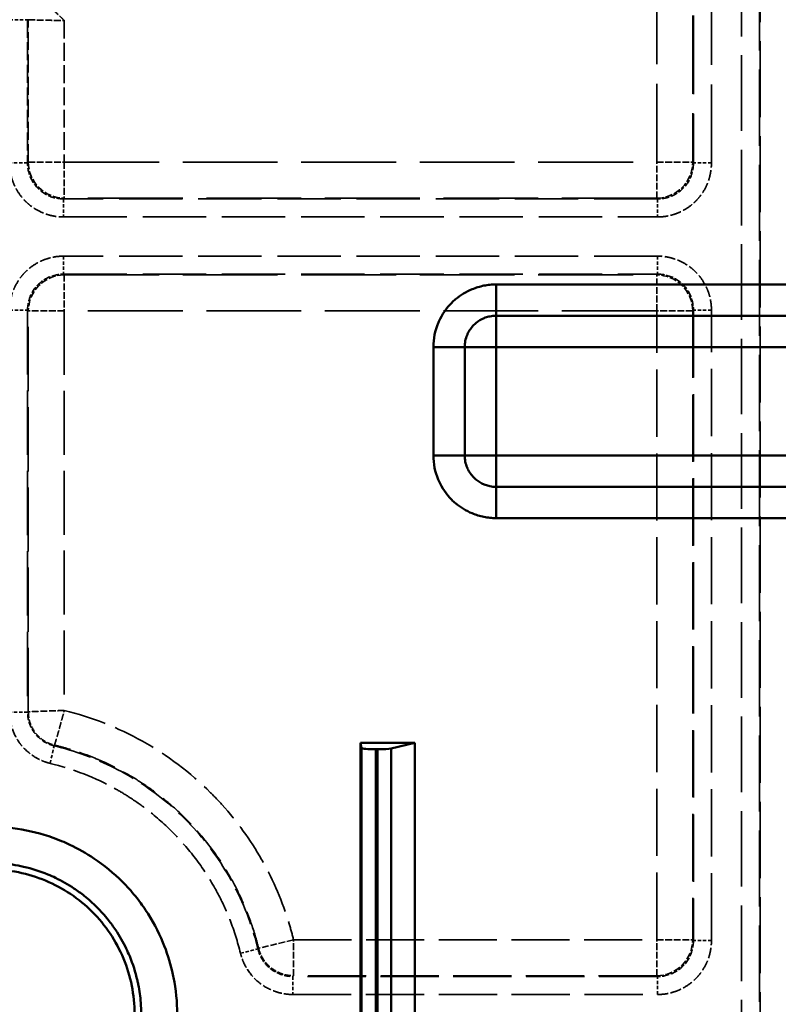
# Model space of a CAD drawing. Header units: millimetres. Extents: x 3367 to 6255, y 2001 to 4216.
# Tile 189 of 256: x 3614 to 3656, y 3896 to 3951. Entities that reach past the tile are written whole.
import ezdxf

# ---------------------------------------------------------------- set-up
doc = ezdxf.new("R2010")
doc.units = ezdxf.units.MM
doc.linetypes.add('DASHED', pattern=[0.2067, 0.1654, -0.0413])
for name, color, linetype, lineweight in [('AM_5', 3, 'Continuous', 25), ('Sichtbare Kanten(DIN)', 7, 'Continuous', 50), ('Sichtbare tangentiale Kanten(DIN)', 7, 'Continuous', 50), ('Verdeckte tangentiale Kanten(DIN)', 7, 'DASHED', 35)]:
    doc.layers.add(name, color=color, linetype=linetype, lineweight=lineweight)
doc.styles.get("Standard").update_dxf_attribs({"font": 'ISOCP.SHX'})
doc.dimstyles.new('Standard$0', dxfattribs={"dimtxt": 0.18, "dimasz": 0.18, "dimexe": 0.18, "dimexo": 0.0625, "dimgap": 0.09, "dimtad": 0, "dimtih": 1, "dimtoh": 1, "dimdec": 4, "dimzin": 0, "dimdsep": 46, "dimtxsty": 'STANDARD', "dimcen": 0.09, "dimadec": 0, "dimazin": 0, "dimtfac": 1, "dimtdec": 4, "dimtofl": 0, "dimtmove": 0, "dimatfit": 3, "dimfxl": 1, "dimtolj": 1, "dimtzin": 0, "dimarcsym": 0})

# ---------------------------------------------------------------- blocks, each defined once
blk = doc.blocks.new('*D15')
at = {"layer": 'AM_5', "color": 0, "lineweight": -2, "transparency": 16777216}
for p, q in [((3592.597, 3931.798), (3592.597, 4129.029)), ((3594.397, 4128.849), (4303.507, 4128.849)), ((5030.797, 4128.849), (4321.687, 4128.849)), ((5032.597, 3931.798), (5032.597, 4129.029))]:
    blk.add_line(p, q, dxfattribs=at)
at = {"layer": 'AM_5', "color": 0, "transparency": 16777216}
for points in [[(3594.397, 4129.149), (3594.397, 4128.549), (3592.597, 4128.849)], [(5030.797, 4129.149), (5030.797, 4128.549), (5032.597, 4128.849)]]:
    blk.add_solid(points, dxfattribs=at)
at = {"layer": 'Defpoints', "color": 0, "transparency": 16777216}
for p in [(3592.597, 4128.849), (3592.597, 3931.736), (5032.597, 3931.736)]:
    blk.add_point(p, dxfattribs=at)
at = {"layer": 'AM_5', "color": 0, "transparency": 16777216, "insert": (4312.597, 4128.849), "char_height": 10, "attachment_point": 5}
blk.add_mtext('\\A1;144', dxfattribs=at)
blk = doc.blocks.new('*D16')
at = {"layer": 'AM_5', "color": 0, "lineweight": -2, "transparency": 16777216}
for p, q in [((3612.597, 3903.815), (3612.597, 3845.359)), ((5012.597, 3903.998), (5012.597, 3845.359)), ((3614.397, 3845.539), (4259.056, 3845.539)), ((5010.797, 3845.539), (4276.244, 3845.539))]:
    blk.add_line(p, q, dxfattribs=at)
at = {"layer": 'AM_5', "color": 0, "transparency": 16777216}
for points in [[(3614.397, 3845.839), (3614.397, 3845.239), (3612.597, 3845.539)], [(5010.797, 3845.839), (5010.797, 3845.239), (5012.597, 3845.539)]]:
    blk.add_solid(points, dxfattribs=at)
at = {"layer": 'Defpoints', "color": 0, "transparency": 16777216}
for p in [(3612.597, 3903.878), (5012.597, 3904.061), (5012.597, 3845.539)]:
    blk.add_point(p, dxfattribs=at)
at = {"layer": 'AM_5', "color": 0, "transparency": 16777216, "insert": (4267.65, 3845.539), "char_height": 10, "attachment_point": 5}
blk.add_mtext('\\A1;140', dxfattribs=at)

msp = doc.modelspace()

# ---------------------------------------------------------------- linework, layer by layer
at = {"layer": 'Sichtbare Kanten(DIN)'}
for p, q in [((3633.09725, 3910.87794), (3633.15335, 3910.59676)), ((3633.09725, 3910.87794), (3636.09725, 3910.87794)), ((3633.09725, 3885.87794), (3633.09725, 3910.87794)), ((3636.09725, 3910.87794), (3634.79192, 3910.57341)), ((3636.09725, 3910.87794), (3636.09725, 3885.87794)), ((3633.95323, 3910.52799), (3634.04285, 3910.52799))]:
    msp.add_line(p, q, dxfattribs=at)
for centre, start_param, end_param in [((3633.95323, 3910.59798), 3.15904592, 4.71238898), ((3634.04285, 3910.59798), 4.71238898, 5.92441464)]:
    msp.add_ellipse(centre, major_axis=(0.8, 0), ratio=0.08748866, start_param=start_param, end_param=end_param, dxfattribs=at)
msp.add_open_spline([(3612.59721, 3903.87798), (3613.65475, 3903.87798), (3614.70184, 3903.66794), (3616.6406, 3902.8596), (3617.51551, 3902.27331), (3618.99254, 3900.79628), (3619.57883, 3899.92137), (3620.38717, 3897.98261), (3620.59721, 3896.93552), (3620.59721, 3895.87798)], degree=3, knots=[0.000001, 0.000001, 0.000001, 0.000001, 0.31726342, 0.31726342, 0.63100169, 0.63100169, 0.94473995, 0.94473995, 1.26200237, 1.26200237, 1.26200237, 1.26200237], dxfattribs=at)
at = {"layer": 'Sichtbare tangentiale Kanten(DIN)'}
for p, q in [((3640.59722, 3934.51005), (3640.59722, 3936.2421)), ((3640.59722, 3936.2421), (3677.57263, 3936.2421)), ((3677.57016, 3934.51005), (3640.59722, 3934.51005)), ((3640.59722, 3934.51005), (3640.59722, 3932.778)), ((3637.13311, 3932.778), (3638.86516, 3932.778)), ((3637.13311, 3926.778), (3637.13311, 3932.778)), ((3638.86516, 3932.778), (3638.86516, 3926.778)), ((3638.86516, 3932.778), (3640.59722, 3932.778)), ((3640.59722, 3932.778), (3677.83349, 3932.778)), ((3640.59722, 3926.778), (3640.59722, 3932.778)), ((3637.13311, 3926.778), (3638.86516, 3926.778)), ((3638.86516, 3926.778), (3640.59722, 3926.778)), ((3640.59722, 3926.778), (3677.89058, 3926.778)), ((3640.59722, 3926.778), (3640.59722, 3925.04595)), ((3640.59722, 3925.04595), (3640.59722, 3923.3139)), ((3640.59722, 3925.04595), (3677.67381, 3925.04595)), ((3677.67938, 3923.3139), (3640.59722, 3923.3139)), ((3633.15335, 3886.15913), (3633.15335, 3910.59676)), ((3633.95323, 3886.2279), (3633.95323, 3910.52799)), ((3634.04285, 3886.2279), (3634.04285, 3910.52799)), ((3634.79192, 3910.57341), (3634.79192, 3886.18248))]:
    msp.add_line(p, q, dxfattribs=at)
for points, knots in [([(3640.59722, 3936.2421), (3640.56945, 3936.24189), (3640.54166, 3936.24168), (3640.51385, 3936.24102), (3640.48603, 3936.24035), (3640.45819, 3936.23923), (3640.43034, 3936.23777), (3640.37463, 3936.23484), (3640.31888, 3936.23055), (3640.26316, 3936.22485), (3640.15168, 3936.21343), (3640.04032, 3936.19633), (3639.92971, 3936.17388), (3639.7084, 3936.12895), (3639.49012, 3936.06257), (3639.2793, 3935.97563), (3638.94785, 3935.83892), (3638.635, 3935.65128), (3638.36056, 3935.42215), (3638.28664, 3935.36043), (3638.21536, 3935.29562), (3638.1471, 3935.22787), (3637.84644, 3934.92952), (3637.60404, 3934.57416), (3637.4324, 3934.18637), (3637.42022, 3934.15886), (3637.40841, 3934.13119), (3637.39695, 3934.10337), (3637.22397, 3933.6833), (3637.13338, 3933.22813), (3637.13311, 3932.778)], [0, 0, 0, 0, 0.08497034, 0.08497034, 0.08497034, 0.1699453, 0.1699453, 0.1699453, 0.33991616, 0.33991616, 0.33991616, 0.67997942, 0.67997942, 0.67997942, 1.36038747, 1.36038747, 1.36038747, 2.43016543, 2.43016543, 2.43016543, 2.71834726, 2.71834726, 2.71834726, 3.98755015, 3.98755015, 3.98755015, 4.07757585, 4.07757585, 4.07757585, 5.43676382, 5.43676382, 5.43676382, 5.43676382]), ([(3638.86517, 3932.778), (3638.86547, 3932.80634), (3638.86579, 3932.83468), (3638.86702, 3932.863), (3638.86824, 3932.89131), (3638.87036, 3932.91959), (3638.87315, 3932.94781), (3638.87874, 3933.00422), (3638.88703, 3933.06038), (3638.8981, 3933.11598), (3638.92024, 3933.22719), (3638.95349, 3933.33614), (3638.99699, 3933.44084), (3639.00618, 3933.46297), (3639.01584, 3933.48491), (3639.02594, 3933.50665), (3639.11132, 3933.69043), (3639.22914, 3933.85939), (3639.37247, 3934.00274), (3639.40648, 3934.03675), (3639.44192, 3934.06931), (3639.47865, 3934.10035), (3639.61509, 3934.21564), (3639.76945, 3934.30978), (3639.93439, 3934.37821), (3639.95666, 3934.38745), (3639.97912, 3934.39621), (3640.00176, 3934.40451), (3640.08558, 3934.43522), (3640.17173, 3934.45953), (3640.25927, 3934.47699), (3640.31486, 3934.48808), (3640.37101, 3934.4964), (3640.42741, 3934.50202), (3640.45563, 3934.50483), (3640.48391, 3934.50696), (3640.51222, 3934.50819), (3640.54053, 3934.50942), (3640.56888, 3934.50975), (3640.59722, 3934.51005)], [0, 0, 0, 0, 0.08506716, 0.08506716, 0.08506716, 0.17010803, 0.17010803, 0.17010803, 0.34012898, 0.34012898, 0.34012898, 0.68020715, 0.68020715, 0.68020715, 0.75209696, 0.75209696, 0.75209696, 1.35998958, 1.35998958, 1.35998958, 1.50419392, 1.50419392, 1.50419392, 2.03978233, 2.03978233, 2.03978233, 2.11209687, 2.11209687, 2.11209687, 2.37984006, 2.37984006, 2.37984006, 2.54988025, 2.54988025, 2.54988025, 2.6349293, 2.6349293, 2.6349293, 2.71999982, 2.71999982, 2.71999982, 2.71999982]), ([(3640.59722, 3923.3139), (3640.56945, 3923.31411), (3640.54166, 3923.31432), (3640.51385, 3923.31499), (3640.48603, 3923.31566), (3640.45819, 3923.31678), (3640.43034, 3923.31824), (3640.37463, 3923.32117), (3640.31888, 3923.32545), (3640.26316, 3923.33116), (3640.15168, 3923.34258), (3640.04032, 3923.35968), (3639.92971, 3923.38213), (3639.7084, 3923.42705), (3639.49012, 3923.49343), (3639.2793, 3923.58038), (3638.94785, 3923.71708), (3638.635, 3923.90473), (3638.36056, 3924.13386), (3638.28664, 3924.19558), (3638.21536, 3924.26039), (3638.1471, 3924.32813), (3637.84644, 3924.62649), (3637.60404, 3924.98185), (3637.4324, 3925.36964), (3637.42022, 3925.39714), (3637.40841, 3925.42481), (3637.39695, 3925.45263), (3637.22397, 3925.87271), (3637.13338, 3926.32787), (3637.13311, 3926.778)], [0, 0, 0, 0, 0.08497034, 0.08497034, 0.08497034, 0.1699453, 0.1699453, 0.1699453, 0.33991616, 0.33991616, 0.33991616, 0.67997942, 0.67997942, 0.67997942, 1.36038747, 1.36038747, 1.36038747, 2.43016545, 2.43016545, 2.43016545, 2.71834727, 2.71834727, 2.71834727, 3.98755017, 3.98755017, 3.98755017, 4.07757586, 4.07757586, 4.07757586, 5.43676383, 5.43676383, 5.43676383, 5.43676383]), ([(3638.86517, 3926.778), (3638.86547, 3926.74967), (3638.86579, 3926.72132), (3638.86702, 3926.693), (3638.86824, 3926.66469), (3638.87036, 3926.63641), (3638.87315, 3926.6082), (3638.87874, 3926.55178), (3638.88703, 3926.49563), (3638.8981, 3926.44003), (3638.92024, 3926.32882), (3638.95349, 3926.21986), (3638.99699, 3926.11517), (3639.00618, 3926.09304), (3639.01584, 3926.07109), (3639.02594, 3926.04936), (3639.11132, 3925.86558), (3639.22914, 3925.69662), (3639.37247, 3925.55326), (3639.40648, 3925.51926), (3639.44192, 3925.48669), (3639.47865, 3925.45565), (3639.61509, 3925.34037), (3639.76945, 3925.24622), (3639.93439, 3925.1778), (3639.95666, 3925.16856), (3639.97912, 3925.15979), (3640.00176, 3925.1515), (3640.08558, 3925.12079), (3640.17173, 3925.09648), (3640.25927, 3925.07902), (3640.31486, 3925.06793), (3640.37101, 3925.0596), (3640.42741, 3925.05399), (3640.45563, 3925.05118), (3640.48391, 3925.04905), (3640.51222, 3925.04782), (3640.54053, 3925.04659), (3640.56888, 3925.04626), (3640.59722, 3925.04595)], [0, 0, 0, 0, 0.08506716, 0.08506716, 0.08506716, 0.17010803, 0.17010803, 0.17010803, 0.34012898, 0.34012898, 0.34012898, 0.68020715, 0.68020715, 0.68020715, 0.75209696, 0.75209696, 0.75209696, 1.35998958, 1.35998958, 1.35998958, 1.50419392, 1.50419392, 1.50419392, 2.03978233, 2.03978233, 2.03978233, 2.11209687, 2.11209687, 2.11209687, 2.37984006, 2.37984006, 2.37984006, 2.54988026, 2.54988026, 2.54988026, 2.6349293, 2.6349293, 2.6349293, 2.71999982, 2.71999982, 2.71999982, 2.71999982]), ([(3602.23962, 3895.87798), (3602.23962, 3896.55457), (3602.3061, 3897.23323), (3602.43866, 3897.89848), (3602.45086, 3897.95967), (3602.46361, 3898.02075), (3602.47692, 3898.0817), (3602.60828, 3898.68343), (3602.7937, 3899.273), (3603.02936, 3899.84169), (3603.28887, 3900.46797), (3603.60931, 3901.06892), (3603.98562, 3901.63241), (3604.12328, 3901.83856), (3604.26842, 3902.03969), (3604.42062, 3902.23534), (3604.68441, 3902.57445), (3604.96947, 3902.8972), (3605.27357, 3903.20108), (3605.7531, 3903.68028), (3606.28001, 3904.11258), (3606.8433, 3904.48932), (3607.21393, 3904.7372), (3607.60031, 3904.96104), (3607.99983, 3905.15904), (3608.20777, 3905.2621), (3608.41911, 3905.35808), (3608.63351, 3905.44679), (3609.85411, 3905.95183), (3611.17336, 3906.2216), (3612.49445, 3906.23487), (3612.52868, 3906.23522), (3612.56291, 3906.23539), (3612.59714, 3906.23539), (3613.95256, 3906.23534), (3615.30847, 3905.96515), (3616.56081, 3905.44687), (3616.71194, 3905.38432), (3616.86156, 3905.31815), (3617.00954, 3905.24843), (3617.47488, 3905.0292), (3617.92336, 3904.77517), (3618.35099, 3904.48921), (3618.9143, 3904.11251), (3619.4414, 3903.6804), (3619.9209, 3903.20125), (3620.17655, 3902.94578), (3620.41868, 3902.67695), (3620.646, 3902.39629), (3620.84509, 3902.15049), (3621.03289, 3901.89556), (3621.20856, 3901.63249), (3621.58484, 3901.06898), (3621.90547, 3900.46814), (3622.16507, 3899.84183), (3622.37922, 3899.32516), (3622.55184, 3898.79116), (3622.68014, 3898.24647), (3622.70736, 3898.1309), (3622.73258, 3898.01486), (3622.75578, 3897.8984), (3622.88832, 3897.23307), (3622.9548, 3896.55438), (3622.9548, 3895.87798)], [0, 0, 0, 0, 2.0332314, 2.0332314, 2.0332314, 2.22025898, 2.22025898, 2.22025898, 4.06648806, 4.06648806, 4.06648806, 6.09970468, 6.09970468, 6.09970468, 6.84353291, 6.84353291, 6.84353291, 8.13276253, 8.13276253, 8.13276253, 10.16572725, 10.16572725, 10.16572725, 11.50335804, 11.50335804, 11.50335804, 12.19956582, 12.19956582, 12.19956582, 16.16318316, 16.16318316, 16.16318316, 16.2658755, 16.2658755, 16.2658755, 20.33228519, 20.33228519, 20.33228519, 20.82300828, 20.82300828, 20.82300828, 22.36616794, 22.36616794, 22.36616794, 24.39899045, 24.39899045, 24.39899045, 25.4828334, 25.4828334, 25.4828334, 26.43205221, 26.43205221, 26.43205221, 28.46532728, 28.46532728, 28.46532728, 30.14265852, 30.14265852, 30.14265852, 30.49853238, 30.49853238, 30.49853238, 32.53175082, 32.53175082, 32.53175082, 32.53175082]), ([(3620.96241, 3895.87798), (3620.96241, 3896.08607), (3620.95461, 3896.29417), (3620.93904, 3896.50197), (3620.91374, 3896.83974), (3620.8679, 3897.17679), (3620.80174, 3897.50964), (3620.78649, 3897.58635), (3620.77017, 3897.66284), (3620.75277, 3897.73907), (3620.6483, 3898.19695), (3620.50534, 3898.6454), (3620.32584, 3899.07874), (3620.26599, 3899.22325), (3620.20206, 3899.36607), (3620.13419, 3899.507), (3619.96455, 3899.85925), (3619.77019, 3900.19975), (3619.55294, 3900.52496), (3619.4226, 3900.72007), (3619.28403, 3900.90968), (3619.13775, 3901.09313), (3618.94269, 3901.33776), (3618.73393, 3901.57145), (3618.5127, 3901.79268), (3618.29148, 3902.0139), (3618.05779, 3902.22266), (3617.81319, 3902.41775), (3617.62976, 3902.56405), (3617.44014, 3902.70271), (3617.24506, 3902.83313), (3616.91985, 3903.05056), (3616.57949, 3903.24509), (3616.22716, 3903.41473), (3616.08617, 3903.48262), (3615.94331, 3903.5465), (3615.79874, 3903.60629), (3615.36532, 3903.78554), (3614.91654, 3903.92805), (3614.45865, 3904.03251), (3614.05155, 3904.12538), (3613.63708, 3904.18812), (3613.22137, 3904.21956), (3613.01352, 3904.23527), (3612.80537, 3904.24318), (3612.59721, 3904.24318)], [0, 0, 0, 0, 0.04761018, 0.04761018, 0.04761018, 0.12499593, 0.12499593, 0.12499593, 0.14283054, 0.14283054, 0.14283054, 0.24995185, 0.24995185, 0.24995185, 0.28567346, 0.28567346, 0.28567346, 0.37495974, 0.37495974, 0.37495974, 0.42852665, 0.42852665, 0.42852665, 0.49995811, 0.49995811, 0.49995811, 0.571388, 0.571388, 0.571388, 0.62495432, 0.62495432, 0.62495432, 0.71425542, 0.71425542, 0.71425542, 0.74999098, 0.74999098, 0.74999098, 0.85712678, 0.85712678, 0.85712678, 0.95237559, 0.95237559, 0.95237559, 1, 1, 1, 1])]:
    msp.add_open_spline(points, degree=3, knots=knots, dxfattribs=at)
at = {"layer": 'Verdeckte tangentiale Kanten(DIN)', "ltscale": 25.28088}
msp.add_line((3654.18571, 4063.87798), (3654.18571, 2861.99963), dxfattribs=at)
at = {"layer": 'Verdeckte tangentiale Kanten(DIN)', "ltscale": 25.45442}
for p, q in [((3655.1819, 4063.87798), (3655.1819, 3287.81725)), ((3655.22228, 3287.81725), (3655.22228, 4063.87798))]:
    msp.add_line(p, q, dxfattribs=at)
at = {"layer": 'Verdeckte tangentiale Kanten(DIN)', "ltscale": 22.427334}
msp.add_line((3649.4894, 3983.61989), (3616.70984, 3950.84033), dxfattribs=at)
at = {"layer": 'Verdeckte tangentiale Kanten(DIN)', "ltscale": 26.200277}
for p, q in [((3649.4894, 3943.00291), (3649.4894, 3983.61989)), ((3651.48179, 3983.61989), (3651.48179, 3943.00291))]:
    msp.add_line(p, q, dxfattribs=at)
at = {"layer": 'Verdeckte tangentiale Kanten(DIN)', "ltscale": 26.289194}
for p, q in [((3651.52216, 3983.71736), (3651.52216, 3942.96254)), ((3652.51836, 3942.96254), (3652.51835, 3983.71736))]:
    msp.add_line(p, q, dxfattribs=at)
at = {"layer": 'Verdeckte tangentiale Kanten(DIN)', "ltscale": 1.13017}
for p, q in [((3613.68088, 3950.88698), (3614.67707, 3950.88698)), ((3614.67707, 3942.96253), (3613.68088, 3942.96253)), ((3652.51836, 3942.96254), (3651.52216, 3942.96254)), ((3616.66946, 3940.97014), (3616.66946, 3939.97395)), ((3649.52977, 3940.97015), (3649.52977, 3939.97395)), ((3616.66946, 3937.80661), (3616.66946, 3936.81041)), ((3649.52978, 3937.8066), (3649.52978, 3936.81041)), ((3613.68088, 3934.81802), (3614.67707, 3934.81802)), ((3652.51836, 3934.81802), (3651.52216, 3934.81802)), ((3614.67707, 3912.58558), (3613.68088, 3912.58558)), ((3615.91819, 3909.7494), (3616.15014, 3910.71822)), ((3652.51836, 3899.95024), (3651.52217, 3899.95024)), ((3629.36171, 3897.95784), (3629.36171, 3896.96165)), ((3649.52978, 3896.96165), (3649.52978, 3897.95785))]:
    msp.add_line(p, q, dxfattribs=at)
at = {"layer": 'Verdeckte tangentiale Kanten(DIN)', "ltscale": 6.037368}
msp.add_line((3614.67707, 3950.88698), (3614.67707, 3942.96253), dxfattribs=at)
at = {"layer": 'Verdeckte tangentiale Kanten(DIN)', "ltscale": 0.352825}
for p, q in [((3614.71745, 3950.88698), (3614.67707, 3950.88698)), ((3614.67707, 3912.58558), (3614.71745, 3912.58558)), ((3616.15954, 3910.75748), (3616.15014, 3910.71822))]:
    msp.add_line(p, q, dxfattribs=at)
at = {"layer": 'Verdeckte tangentiale Kanten(DIN)', "ltscale": 6.006609}
msp.add_line((3614.71745, 3943.00291), (3614.71745, 3950.88698), dxfattribs=at)
at = {"layer": 'Verdeckte tangentiale Kanten(DIN)', "ltscale": 5.971066}
msp.add_line((3616.70984, 3950.84033), (3616.70984, 3943.00291), dxfattribs=at)
at = {"layer": 'Verdeckte tangentiale Kanten(DIN)', "ltscale": 0.354163}
for p, q in [((3614.67707, 3942.96253), (3614.71745, 3943.00291)), ((3651.52216, 3942.96254), (3651.48179, 3943.00291)), ((3616.70984, 3941.01052), (3616.66946, 3940.97014)), ((3649.4894, 3941.01052), (3649.52977, 3940.97015)), ((3616.66946, 3936.81041), (3616.70984, 3936.77004)), ((3649.52978, 3936.81041), (3649.4894, 3936.77004)), ((3614.71745, 3934.77765), (3614.67707, 3934.81802)), ((3651.48179, 3934.77765), (3651.52216, 3934.81802)), ((3651.52217, 3899.95024), (3651.4818, 3899.99061)), ((3649.48941, 3897.99822), (3649.52978, 3897.95785))]:
    msp.add_line(p, q, dxfattribs=at)
at = {"layer": 'Verdeckte tangentiale Kanten(DIN)', "ltscale": 2.260439}
for p, q in [((3614.71745, 3943.00291), (3616.70984, 3943.00291)), ((3616.70984, 3943.00291), (3616.70984, 3941.01052)), ((3649.4894, 3941.01052), (3649.4894, 3943.00291)), ((3616.70984, 3936.77004), (3616.70984, 3934.77765)), ((3649.4894, 3934.77765), (3649.4894, 3936.77004)), ((3616.70984, 3934.77765), (3614.71745, 3934.77765)), ((3651.48179, 3934.77765), (3649.4894, 3934.77765)), ((3649.48941, 3897.99822), (3649.48941, 3899.99061)), ((3649.48941, 3899.99061), (3651.4818, 3899.99061))]:
    msp.add_line(p, q, dxfattribs=at)
at = {"layer": 'Verdeckte tangentiale Kanten(DIN)', "ltscale": 31.717045}
for p, q in [((3616.70984, 3943.00291), (3649.4894, 3943.00291)), ((3649.4894, 3941.01052), (3616.70984, 3941.01052)), ((3616.70984, 3936.77004), (3649.4894, 3936.77004)), ((3649.4894, 3934.77765), (3616.70984, 3934.77765))]:
    msp.add_line(p, q, dxfattribs=at)
at = {"layer": 'Verdeckte tangentiale Kanten(DIN)', "ltscale": 2.26044}
msp.add_line((3649.4894, 3943.00291), (3651.48179, 3943.00291), dxfattribs=at)
at = {"layer": 'Verdeckte tangentiale Kanten(DIN)', "ltscale": 21.196783}
for p, q in [((3649.52977, 3940.97015), (3616.66946, 3940.97014)), ((3616.66946, 3939.97395), (3649.52977, 3939.97395)), ((3649.52978, 3937.8066), (3616.66946, 3937.80661)), ((3616.66946, 3936.81041), (3649.52978, 3936.81041))]:
    msp.add_line(p, q, dxfattribs=at)
at = {"layer": 'Verdeckte tangentiale Kanten(DIN)', "ltscale": 21.511793}
msp.add_line((3614.67707, 3934.81802), (3614.67707, 3912.58558), dxfattribs=at)
at = {"layer": 'Verdeckte tangentiale Kanten(DIN)', "ltscale": 21.472729}
msp.add_line((3614.71745, 3912.58558), (3614.71745, 3934.77765), dxfattribs=at)
at = {"layer": 'Verdeckte tangentiale Kanten(DIN)', "ltscale": 21.386995}
msp.add_line((3616.70984, 3934.77765), (3616.70984, 3912.67419), dxfattribs=at)
at = {"layer": 'Verdeckte tangentiale Kanten(DIN)', "ltscale": 22.439631}
for p, q in [((3649.48941, 3899.99061), (3649.4894, 3934.77765)), ((3651.48179, 3934.77765), (3651.4818, 3899.99061))]:
    msp.add_line(p, q, dxfattribs=at)
at = {"layer": 'Verdeckte tangentiale Kanten(DIN)', "ltscale": 22.491716}
for p, q in [((3651.52216, 3934.81802), (3651.52217, 3899.95024)), ((3652.51836, 3899.95024), (3652.51836, 3934.81802))]:
    msp.add_line(p, q, dxfattribs=at)
at = {"layer": 'Verdeckte tangentiale Kanten(DIN)', "ltscale": 2.260372}
msp.add_line((3629.3934, 3899.9906), (3627.45821, 3899.51676), dxfattribs=at)
at = {"layer": 'Verdeckte tangentiale Kanten(DIN)', "ltscale": 19.444613}
msp.add_line((3629.3934, 3899.99061), (3649.48941, 3899.99061), dxfattribs=at)
at = {"layer": 'Verdeckte tangentiale Kanten(DIN)', "ltscale": 2.260435}
msp.add_line((3629.39342, 3897.99822), (3629.39342, 3899.9906), dxfattribs=at)
at = {"layer": 'Verdeckte tangentiale Kanten(DIN)', "ltscale": 1.130163}
msp.add_line((3626.45758, 3899.24479), (3627.42562, 3899.47994), dxfattribs=at)
at = {"layer": 'Verdeckte tangentiale Kanten(DIN)', "ltscale": 0.353509}
msp.add_line((3627.42562, 3899.47994), (3627.4582, 3899.51676), dxfattribs=at)
at = {"layer": 'Verdeckte tangentiale Kanten(DIN)', "ltscale": 0.353651}
msp.add_line((3629.39342, 3897.99822), (3629.36171, 3897.95784), dxfattribs=at)
at = {"layer": 'Verdeckte tangentiale Kanten(DIN)', "ltscale": 19.514338}
for p, q in [((3649.52978, 3897.95785), (3629.36171, 3897.95784)), ((3629.36171, 3896.96165), (3649.52978, 3896.96165))]:
    msp.add_line(p, q, dxfattribs=at)
at = {"layer": 'Verdeckte tangentiale Kanten(DIN)', "ltscale": 19.44459}
msp.add_line((3649.48941, 3897.99822), (3629.39342, 3897.99822), dxfattribs=at)
at = {"layer": 'Verdeckte tangentiale Kanten(DIN)', "ltscale": 2.381838}
for centre, major_axis, start_param, end_param in [((3616.70984, 3943.00291), (-1.41421, 1.41421), 0.78919619, 2.35239645), ((3649.4894, 3943.00291), (-1.41421, -1.41421), 0.78919617, 2.35239639), ((3616.70984, 3934.77765), (1.41421, 1.41421), 0.78919626, 2.3523964), ((3649.48941, 3899.99061), (-1.41421, -1.41421), 0.78919627, 2.35239639)]:
    msp.add_ellipse(centre, major_axis=major_axis, ratio=0.99243251, start_param=start_param, end_param=end_param, dxfattribs=at)
at = {"layer": 'Verdeckte tangentiale Kanten(DIN)', "ltscale": 2.381837}
msp.add_ellipse((3649.4894, 3934.77765), major_axis=(1.41421, -1.41421), ratio=0.99243251, start_param=0.78919633, end_param=2.35239632, dxfattribs=at)
at = {"layer": 'Verdeckte tangentiale Kanten(DIN)', "ltscale": 2.260655}
for points in [[(3616.70984, 3950.84033), (3616.63171, 3950.91604), (3616.55359, 3950.99174), (3616.47595, 3951.06695), (3616.32066, 3951.21737), (3616.16737, 3951.36571), (3616.02765, 3951.50052), (3615.81807, 3951.70274), (3615.63851, 3951.87503), (3615.50629, 3951.9999), (3615.41814, 3952.08314), (3615.3514, 3952.14493), (3615.31052, 3952.18095), (3615.29008, 3952.19895), (3615.27593, 3952.21068), (3615.26802, 3952.21618)], [(3614.71745, 3950.88698), (3614.72693, 3950.88527), (3614.74522, 3950.88356), (3614.77241, 3950.88184), (3614.82679, 3950.87839), (3614.91767, 3950.8749), (3615.03886, 3950.87143), (3615.22065, 3950.86623), (3615.46945, 3950.86108), (3615.76063, 3950.85588), (3615.95476, 3950.85241), (3616.16804, 3950.84892), (3616.38421, 3950.84547), (3616.49229, 3950.84375), (3616.60106, 3950.84204), (3616.70984, 3950.84033)]]:
    msp.add_open_spline(points, degree=3, knots=[0, 0, 0, 0, 0.11111111, 0.11111111, 0.11111111, 0.33333333, 0.33333333, 0.33333333, 0.66666667, 0.66666667, 0.66666667, 0.88888889, 0.88888889, 0.88888889, 1, 1, 1, 1], dxfattribs=at)
at = {"layer": 'Verdeckte tangentiale Kanten(DIN)', "ltscale": 3.577579}
msp.add_open_spline([(3613.68088, 3942.96253), (3613.68088, 3942.76639), (3613.70017, 3942.57039), (3613.73822, 3942.37829), (3613.74365, 3942.35084), (3613.74947, 3942.32348), (3613.75568, 3942.2962), (3613.7929, 3942.13253), (3613.84384, 3941.97211), (3613.90798, 3941.81716), (3613.92936, 3941.76552), (3613.9522, 3941.71449), (3613.97645, 3941.66416), (3614.07343, 3941.46282), (3614.19293, 3941.27249), (3614.33197, 3941.09774), (3614.40149, 3941.01036), (3614.4759, 3940.92688), (3614.55486, 3940.84793), (3614.63381, 3940.76898), (3614.71729, 3940.69456), (3614.80467, 3940.62504), (3614.97942, 3940.486), (3615.16975, 3940.3665), (3615.37109, 3940.26952), (3615.42142, 3940.24527), (3615.47245, 3940.22243), (3615.52409, 3940.20105), (3615.67904, 3940.13691), (3615.83946, 3940.08597), (3616.00313, 3940.04875), (3616.03041, 3940.04254), (3616.05777, 3940.03672), (3616.08522, 3940.03129), (3616.27732, 3939.99324), (3616.47332, 3939.97395), (3616.66946, 3939.97395)], degree=3, knots=[-11.78271818, -11.78271818, -11.78271818, -11.78271818, -11.19586992, -11.19586992, -11.19586992, -11.11202727, -11.11202727, -11.11202727, -10.6089857, -10.6089857, -10.6089857, -10.44133636, -10.44133636, -10.44133636, -9.77064545, -9.77064545, -9.77064545, -9.43529999, -9.43529999, -9.43529999, -9.09995454, -9.09995454, -9.09995454, -8.42926363, -8.42926363, -8.42926363, -8.26161428, -8.26161428, -8.26161428, -7.75857272, -7.75857272, -7.75857272, -7.67473006, -7.67473006, -7.67473006, -7.0878818, -7.0878818, -7.0878818, -7.0878818], dxfattribs=at)
at = {"layer": 'Verdeckte tangentiale Kanten(DIN)', "ltscale": 2.388947}
for points in [[(3616.66946, 3940.97014), (3616.31945, 3940.96883), (3615.62207, 3941.15273), (3614.85966, 3941.91514), (3614.67576, 3942.61252), (3614.67707, 3942.96253)], [(3651.52216, 3942.96254), (3651.52348, 3942.61253), (3651.33957, 3941.91514), (3650.57717, 3941.15274), (3649.87978, 3940.96883), (3649.52977, 3940.97015)], [(3614.67707, 3934.81802), (3614.67576, 3935.16803), (3614.85966, 3935.86542), (3615.62207, 3936.62782), (3616.31945, 3936.81172), (3616.66946, 3936.81041)], [(3649.52978, 3936.81041), (3649.87978, 3936.81172), (3650.57717, 3936.62782), (3651.33957, 3935.86542), (3651.52348, 3935.16803), (3651.52216, 3934.81802)], [(3651.52217, 3899.95024), (3651.52348, 3899.60023), (3651.33958, 3898.90284), (3650.57718, 3898.14044), (3649.87979, 3897.95653), (3649.52978, 3897.95785)]]:
    msp.add_open_spline(points, degree=3, dxfattribs=at)
at = {"layer": 'Verdeckte tangentiale Kanten(DIN)', "ltscale": 3.577578}
for points, knots in [([(3649.52977, 3939.97395), (3649.72591, 3939.97395), (3649.92192, 3939.99325), (3650.11402, 3940.03129), (3650.14146, 3940.03673), (3650.16883, 3940.04255), (3650.19611, 3940.04875), (3650.35978, 3940.08597), (3650.5202, 3940.13691), (3650.67515, 3940.20106), (3650.72678, 3940.22244), (3650.77782, 3940.24528), (3650.82814, 3940.26952), (3651.02948, 3940.36651), (3651.21982, 3940.48601), (3651.39457, 3940.62504), (3651.48195, 3940.69456), (3651.56543, 3940.76898), (3651.64438, 3940.84793), (3651.72333, 3940.92688), (3651.79775, 3941.01037), (3651.86727, 3941.09774), (3652.00631, 3941.2725), (3652.12581, 3941.46283), (3652.22279, 3941.66417), (3652.24703, 3941.7145), (3652.26988, 3941.76553), (3652.29125, 3941.81717), (3652.3554, 3941.97211), (3652.40634, 3942.13253), (3652.44356, 3942.2962), (3652.44976, 3942.32348), (3652.45558, 3942.35085), (3652.46102, 3942.37829), (3652.49907, 3942.57039), (3652.51836, 3942.7664), (3652.51836, 3942.96254)], [-11.78271795, -11.78271795, -11.78271795, -11.78271795, -11.19586975, -11.19586975, -11.19586975, -11.1120271, -11.1120271, -11.1120271, -10.60898559, -10.60898559, -10.60898559, -10.44133626, -10.44133626, -10.44133626, -9.77064541, -9.77064541, -9.77064541, -9.43529999, -9.43529999, -9.43529999, -9.09995456, -9.09995456, -9.09995456, -8.42926372, -8.42926372, -8.42926372, -8.26161439, -8.26161439, -8.26161439, -7.75857287, -7.75857287, -7.75857287, -7.67473022, -7.67473022, -7.67473022, -7.08788202, -7.08788202, -7.08788202, -7.08788202]), ([(3616.66946, 3937.80661), (3616.47332, 3937.80661), (3616.27732, 3937.78731), (3616.08522, 3937.74927), (3616.05777, 3937.74383), (3616.03041, 3937.73801), (3616.00313, 3937.73181), (3615.83946, 3937.69459), (3615.67904, 3937.64365), (3615.52409, 3937.5795), (3615.47245, 3937.55812), (3615.42142, 3937.53528), (3615.37109, 3937.51104), (3615.16975, 3937.41405), (3614.97942, 3937.29455), (3614.80467, 3937.15552), (3614.71729, 3937.086), (3614.63381, 3937.01158), (3614.55486, 3936.93263), (3614.4759, 3936.85368), (3614.40149, 3936.77019), (3614.33197, 3936.68282), (3614.19293, 3936.50806), (3614.07343, 3936.31773), (3613.97645, 3936.11639), (3613.9522, 3936.06606), (3613.92936, 3936.01503), (3613.90798, 3935.96339), (3613.84384, 3935.80845), (3613.7929, 3935.64803), (3613.75568, 3935.48436), (3613.74947, 3935.45708), (3613.74365, 3935.42971), (3613.73822, 3935.40227), (3613.70017, 3935.21017), (3613.68088, 3935.01416), (3613.68088, 3934.81802)], [-2.347418, -2.347418, -2.347418, -2.347418, -1.76056979, -1.76056979, -1.76056979, -1.67672714, -1.67672714, -1.67672714, -1.17368562, -1.17368562, -1.17368562, -1.00603628, -1.00603628, -1.00603628, -0.33534543, -0.33534543, -0.33534543, 0, 0, 0, 0.33534543, 0.33534543, 0.33534543, 1.00603628, 1.00603628, 1.00603628, 1.17368562, 1.17368562, 1.17368562, 1.67672714, 1.67672714, 1.67672714, 1.76056979, 1.76056979, 1.76056979, 2.347418, 2.347418, 2.347418, 2.347418]), ([(3652.51836, 3934.81802), (3652.51836, 3935.01416), (3652.49907, 3935.21017), (3652.46102, 3935.40227), (3652.45558, 3935.42971), (3652.44977, 3935.45708), (3652.44356, 3935.48436), (3652.40634, 3935.64803), (3652.3554, 3935.80845), (3652.29125, 3935.96339), (3652.26988, 3936.01503), (3652.24703, 3936.06606), (3652.22279, 3936.11639), (3652.12581, 3936.31773), (3652.00631, 3936.50806), (3651.86727, 3936.68282), (3651.79775, 3936.77019), (3651.72333, 3936.85368), (3651.64438, 3936.93263), (3651.56543, 3937.01158), (3651.48195, 3937.086), (3651.39457, 3937.15552), (3651.21982, 3937.29455), (3651.02949, 3937.41405), (3650.82814, 3937.51104), (3650.77782, 3937.53528), (3650.72678, 3937.55812), (3650.67515, 3937.5795), (3650.5202, 3937.64365), (3650.35978, 3937.69459), (3650.19611, 3937.73181), (3650.16883, 3937.73801), (3650.14147, 3937.74383), (3650.11402, 3937.74927), (3649.92192, 3937.78731), (3649.72591, 3937.8066), (3649.52978, 3937.8066)], [-11.78271776, -11.78271776, -11.78271776, -11.78271776, -11.19586961, -11.19586961, -11.19586961, -11.11202697, -11.11202697, -11.11202697, -10.60898549, -10.60898549, -10.60898549, -10.44133618, -10.44133618, -10.44133618, -9.77064538, -9.77064538, -9.77064538, -9.43529998, -9.43529998, -9.43529998, -9.09995459, -9.09995459, -9.09995459, -8.42926379, -8.42926379, -8.42926379, -8.26161448, -8.26161448, -8.26161448, -7.758573, -7.758573, -7.758573, -7.67473036, -7.67473036, -7.67473036, -7.08788221, -7.08788221, -7.08788221, -7.08788221]), ([(3649.52978, 3896.96165), (3649.72592, 3896.96165), (3649.92192, 3896.98094), (3650.11402, 3897.01899), (3650.14147, 3897.02443), (3650.16884, 3897.03025), (3650.19611, 3897.03645), (3650.35978, 3897.07367), (3650.52021, 3897.12461), (3650.67515, 3897.18876), (3650.72679, 3897.21014), (3650.77782, 3897.23298), (3650.82815, 3897.25722), (3651.02949, 3897.3542), (3651.21982, 3897.47371), (3651.39457, 3897.61274), (3651.48195, 3897.68226), (3651.56543, 3897.75668), (3651.64439, 3897.83563), (3651.72334, 3897.91458), (3651.79776, 3897.99807), (3651.86727, 3898.08544), (3652.00631, 3898.2602), (3652.12581, 3898.45053), (3652.2228, 3898.65187), (3652.24704, 3898.7022), (3652.26988, 3898.75323), (3652.29126, 3898.80487), (3652.35541, 3898.95981), (3652.40635, 3899.12023), (3652.44357, 3899.2839), (3652.44977, 3899.31118), (3652.45559, 3899.33855), (3652.46103, 3899.36599), (3652.49907, 3899.55809), (3652.51836, 3899.7541), (3652.51836, 3899.95024)], [-11.78271795, -11.78271795, -11.78271795, -11.78271795, -11.19586975, -11.19586975, -11.19586975, -11.1120271, -11.1120271, -11.1120271, -10.60898559, -10.60898559, -10.60898559, -10.44133626, -10.44133626, -10.44133626, -9.77064541, -9.77064541, -9.77064541, -9.43529999, -9.43529999, -9.43529999, -9.09995456, -9.09995456, -9.09995456, -8.42926372, -8.42926372, -8.42926372, -8.26161439, -8.26161439, -8.26161439, -7.75857287, -7.75857287, -7.75857287, -7.67473022, -7.67473022, -7.67473022, -7.08788202, -7.08788202, -7.08788202, -7.08788202])]:
    msp.add_open_spline(points, degree=3, knots=knots, dxfattribs=at)
at = {"layer": 'Verdeckte tangentiale Kanten(DIN)', "ltscale": 2.966152}
msp.add_open_spline([(3615.91819, 3909.7494), (3615.87968, 3909.75915), (3615.84112, 3909.7689), (3615.80278, 3909.77973), (3615.76443, 3909.79057), (3615.72629, 3909.80248), (3615.68835, 3909.81518), (3615.61245, 3909.84059), (3615.53732, 3909.86916), (3615.4633, 3909.90092), (3615.31527, 3909.96443), (3615.17169, 3910.04068), (3615.03443, 3910.12832), (3614.76049, 3910.30324), (3614.51184, 3910.52361), (3614.30892, 3910.77919), (3614.27628, 3910.82031), (3614.24481, 3910.86234), (3614.21455, 3910.90518), (3614.0567, 3911.12867), (3613.93109, 3911.37586), (3613.84198, 3911.63398), (3613.78879, 3911.78805), (3613.74858, 3911.94599), (3613.72166, 3912.10542), (3613.7082, 3912.18514), (3613.69805, 3912.26523), (3613.69114, 3912.34538), (3613.68768, 3912.38544), (3613.68503, 3912.42552), (3613.68345, 3912.46557), (3613.68188, 3912.50561), (3613.68138, 3912.54561), (3613.68088, 3912.58558)], degree=3, knots=[0, 0, 0, 0, 0.12171195, 0.12171195, 0.12171195, 0.24345183, 0.24345183, 0.24345183, 0.48698852, 0.48698852, 0.48698852, 0.97407874, 0.97407874, 0.97407874, 1.94621019, 1.94621019, 1.94621019, 2.10260894, 2.10260894, 2.10260894, 2.91842443, 2.91842443, 2.91842443, 3.40538417, 3.40538417, 3.40538417, 3.64888708, 3.64888708, 3.64888708, 3.77061791, 3.77061791, 3.77061791, 3.89232203, 3.89232203, 3.89232203, 3.89232203], dxfattribs=at)
at = {"layer": 'Verdeckte tangentiale Kanten(DIN)', "ltscale": 1.954018}
msp.add_open_spline([(3616.15014, 3910.71822), (3616.06287, 3910.73911), (3615.97706, 3910.7661), (3615.89314, 3910.79918), (3615.88897, 3910.80082), (3615.88482, 3910.80247), (3615.88067, 3910.80415), (3615.70684, 3910.87408), (3615.54138, 3910.97065), (3615.39457, 3911.08873), (3615.17011, 3911.26926), (3614.98846, 3911.49878), (3614.86427, 3911.75865), (3614.86334, 3911.7606), (3614.86241, 3911.76255), (3614.86148, 3911.76451), (3614.78083, 3911.93476), (3614.72545, 3912.11814), (3614.69791, 3912.30345), (3614.69724, 3912.3079), (3614.6966, 3912.31234), (3614.69597, 3912.31679), (3614.68334, 3912.40611), (3614.67707, 3912.49584), (3614.67707, 3912.58558)], degree=3, knots=[0, 0, 0, 0, 0.10583198, 0.10583198, 0.10583198, 0.11107995, 0.11107995, 0.11107995, 0.3307824, 0.3307824, 0.3307824, 0.66669475, 0.66669475, 0.66669475, 0.6692185, 0.6692185, 0.6692185, 0.88889825, 0.88889825, 0.88889825, 0.89416803, 0.89416803, 0.89416803, 1, 1, 1, 1], dxfattribs=at)
at = {"layer": 'Verdeckte tangentiale Kanten(DIN)', "ltscale": 2.261383}
msp.add_open_spline([(3616.70983, 3912.67419), (3616.60106, 3912.67094), (3616.49229, 3912.6677), (3616.38421, 3912.66442), (3616.16804, 3912.65788), (3615.95476, 3912.65124), (3615.76063, 3912.64466), (3615.46945, 3912.63477), (3615.22065, 3912.625), (3615.03886, 3912.61512), (3614.91767, 3912.60853), (3614.82679, 3912.6019), (3614.77241, 3912.59535), (3614.74522, 3912.59208), (3614.72693, 3912.58883), (3614.71745, 3912.58558)], degree=3, knots=[0.000000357, 0.000000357, 0.000000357, 0.000000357, 0.111111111, 0.111111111, 0.111111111, 0.333333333, 0.333333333, 0.333333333, 0.666666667, 0.666666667, 0.666666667, 0.888888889, 0.888888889, 0.888888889, 1, 1, 1, 1], dxfattribs=at)
at = {"layer": 'Verdeckte tangentiale Kanten(DIN)', "ltscale": 1.91293}
msp.add_open_spline([(3614.71745, 3912.58558), (3614.71745, 3912.49773), (3614.72358, 3912.40988), (3614.73595, 3912.32244), (3614.73656, 3912.31808), (3614.7372, 3912.31372), (3614.73784, 3912.30936), (3614.76481, 3912.12796), (3614.81903, 3911.94843), (3614.89797, 3911.78177), (3615.01869, 3911.52694), (3615.19577, 3911.3017), (3615.41485, 3911.12424), (3615.41652, 3911.12289), (3615.41818, 3911.12154), (3615.41985, 3911.1202), (3615.56356, 3911.00462), (3615.72552, 3910.91009), (3615.89566, 3910.84163), (3615.89975, 3910.83999), (3615.90384, 3910.83836), (3615.90794, 3910.83674), (3615.9901, 3910.80436), (3616.0741, 3910.77794), (3616.15954, 3910.75748)], degree=3, knots=[0, 0, 0, 0, 0.10583194, 0.10583194, 0.10583194, 0.11111111, 0.11111111, 0.11111111, 0.33078111, 0.33078111, 0.33078111, 0.66666667, 0.66666667, 0.66666667, 0.66921889, 0.66921889, 0.66921889, 0.88888889, 0.88888889, 0.88888889, 0.89416806, 0.89416806, 0.89416806, 1, 1, 1, 1], dxfattribs=at)
at = {"layer": 'Verdeckte tangentiale Kanten(DIN)', "ltscale": 2.261236}
msp.add_open_spline([(3616.15954, 3910.75748), (3616.16455, 3910.76603), (3616.17166, 3910.78331), (3616.18085, 3910.8091), (3616.19237, 3910.84143), (3616.2072, 3910.88734), (3616.22516, 3910.94601), (3616.23585, 3910.98094), (3616.24764, 3911.02037), (3616.26041, 3911.06382), (3616.28609, 3911.15117), (3616.31571, 3911.25464), (3616.34868, 3911.37147), (3616.38164, 3911.48831), (3616.41795, 3911.61853), (3616.45689, 3911.75887), (3616.47625, 3911.82869), (3616.49627, 3911.901), (3616.51676, 3911.97516), (3616.5512, 3912.09976), (3616.58699, 3912.22956), (3616.62306, 3912.36023), (3616.65183, 3912.46444), (3616.6808, 3912.56932), (3616.70983, 3912.67419)], degree=3, knots=[0, 0, 0, 0, 0.11110773, 0.11110773, 0.11110773, 0.25041305, 0.25041305, 0.25041305, 0.3333232, 0.3333232, 0.3333232, 0.49998696, 0.49998696, 0.49998696, 0.66665466, 0.66665466, 0.66665466, 0.74956705, 0.74956705, 0.74956705, 0.88888489, 0.88888489, 0.88888489, 1, 1, 1, 1], dxfattribs=at)
at = {"layer": 'Verdeckte tangentiale Kanten(DIN)', "ltscale": 14.367205}
msp.add_open_spline([(3616.70983, 3912.67419), (3618.21733, 3912.30492), (3619.67519, 3911.73122), (3621.03055, 3910.9744), (3622.41187, 3910.20307), (3623.6861, 3909.24072), (3624.80646, 3908.12375), (3625.02482, 3907.90605), (3625.23733, 3907.68248), (3625.44371, 3907.4534), (3626.27561, 3906.53), (3627.00783, 3905.51675), (3627.6229, 3904.43675), (3627.63813, 3904.41), (3627.65329, 3904.38322), (3627.66838, 3904.35639), (3628.28902, 3903.25283), (3628.78772, 3902.08076), (3629.15352, 3900.86864), (3629.24119, 3900.57814), (3629.32121, 3900.28533), (3629.39337, 3899.9906)], degree=3, knots=[0.08891665, 0.08891665, 0.08891665, 0.08891665, 4.74586315, 4.74586315, 4.74586315, 9.49202395, 9.49202395, 9.49202395, 10.41705571, 10.41705571, 10.41705571, 14.14571202, 14.14571202, 14.14571202, 14.23804369, 14.23804369, 14.23804369, 18.03648382, 18.03648382, 18.03648382, 18.94681667, 18.94681667, 18.94681667, 18.94681667], dxfattribs=at)
at = {"layer": 'Verdeckte tangentiale Kanten(DIN)', "ltscale": 12.771913}
msp.add_open_spline([(3627.4582, 3899.51676), (3627.39957, 3899.75621), (3627.33516, 3899.99423), (3627.26503, 3900.23056), (3627.25878, 3900.25162), (3627.25248, 3900.27266), (3627.24615, 3900.29369), (3627.09799, 3900.78519), (3626.92508, 3901.26925), (3626.72827, 3901.74339), (3626.48515, 3902.32908), (3626.20556, 3902.89963), (3625.89172, 3903.45065), (3625.80816, 3903.59736), (3625.72217, 3903.74269), (3625.63379, 3903.88656), (3625.21349, 3904.57074), (3624.7392, 3905.22178), (3624.21681, 3905.8316), (3624.13363, 3905.92871), (3624.04922, 3906.02477), (3623.96363, 3906.11976), (3623.5117, 3906.62129), (3623.02654, 3907.0929), (3622.51238, 3907.53041), (3622.18903, 3907.80556), (3621.8542, 3908.06721), (3621.5091, 3908.31451), (3621.20151, 3908.53493), (3620.88574, 3908.74395), (3620.56265, 3908.94096), (3620.00129, 3909.28326), (3619.41782, 3909.58929), (3618.81713, 3909.8566), (3618.6842, 3909.91576), (3618.55044, 3909.97301), (3618.41588, 3910.02835), (3617.92079, 3910.23194), (3617.41499, 3910.40951), (3616.90129, 3910.5601), (3616.65574, 3910.63209), (3616.40839, 3910.6979), (3616.15954, 3910.75748)], degree=3, knots=[12.77815502, 12.77815502, 12.77815502, 12.77815502, 13.51741834, 13.51741834, 13.51741834, 13.58328713, 13.58328713, 13.58328713, 15.12276352, 15.12276352, 15.12276352, 17.02444834, 17.02444834, 17.02444834, 17.53077843, 17.53077843, 17.53077843, 19.93878199, 19.93878199, 19.93878199, 20.32222782, 20.32222782, 20.32222782, 22.34679322, 22.34679322, 22.34679322, 23.62000731, 23.62000731, 23.62000731, 24.75481576, 24.75481576, 24.75481576, 26.72652021, 26.72652021, 26.72652021, 27.16282638, 27.16282638, 27.16282638, 28.76816701, 28.76816701, 28.76816701, 29.5355073, 29.5355073, 29.5355073, 29.5355073], dxfattribs=at)
at = {"layer": 'Verdeckte tangentiale Kanten(DIN)', "ltscale": 12.759509}
msp.add_open_spline([(3616.15014, 3910.71822), (3617.30055, 3910.4428), (3619.53715, 3909.62317), (3622.51873, 3907.65328), (3624.96607, 3905.04888), (3626.57992, 3902.24138), (3627.22481, 3900.3057), (3627.42549, 3899.47991)], degree=3, knots=[0, 0, 0, 0, 3.54821943, 7.09643885, 10.64465828, 14.19287771, 16.74105599, 16.74105599, 16.74105599, 16.74105599], dxfattribs=at)
at = {"layer": 'Verdeckte tangentiale Kanten(DIN)', "ltscale": 11.9252}
msp.add_open_spline([(3626.45463, 3899.24408), (3626.30473, 3899.86852), (3626.11195, 3900.48237), (3625.87819, 3901.0799), (3625.82266, 3901.22182), (3625.76483, 3901.36283), (3625.7047, 3901.50287), (3625.50735, 3901.96255), (3625.28535, 3902.41159), (3625.04003, 3902.84781), (3624.71999, 3903.41687), (3624.36026, 3903.9641), (3623.96514, 3904.48475), (3623.57001, 3905.0054), (3623.13949, 3905.49947), (3622.67742, 3905.96241), (3622.21539, 3906.42531), (3621.72182, 3906.85709), (3621.20082, 3907.25257), (3620.88978, 3907.48867), (3620.56897, 3907.71183), (3620.23923, 3907.92143), (3620.01648, 3908.06303), (3619.7898, 3908.19834), (3619.55943, 3908.32721), (3618.41695, 3908.96636), (3617.18416, 3909.44734), (3615.91819, 3909.7494)], degree=3, knots=[11.88454976, 11.88454976, 11.88454976, 11.88454976, 13.81245078, 13.81245078, 13.81245078, 14.27037392, 14.27037392, 14.27037392, 15.7734756, 15.7734756, 15.7734756, 17.73434274, 17.73434274, 17.73434274, 19.69521545, 19.69521545, 19.69521545, 21.65590602, 21.65590602, 21.65590602, 22.82642338, 22.82642338, 22.82642338, 23.61715107, 23.61715107, 23.61715107, 27.53874967, 27.53874967, 27.53874967, 27.53874967], dxfattribs=at)
at = {"layer": 'Verdeckte tangentiale Kanten(DIN)', "ltscale": 2.02492}
msp.add_open_spline([(3627.42562, 3899.47994), (3627.47843, 3899.25971), (3627.65949, 3898.83751), (3628.12092, 3898.33961), (3628.71145, 3898.02693), (3629.14499, 3897.9572), (3629.36171, 3897.95784)], degree=3, knots=[0.00000053, 0.00000053, 0.00000053, 0.00000053, 0.67898409, 1.35796819, 2.00772546, 2.65748274, 2.65748274, 2.65748274, 2.65748274], dxfattribs=at)
at = {"layer": 'Verdeckte tangentiale Kanten(DIN)', "ltscale": 2.018385}
msp.add_open_spline([(3627.45821, 3899.51676), (3627.46523, 3899.49017), (3627.47225, 3899.46357), (3627.47996, 3899.43716), (3627.48768, 3899.41075), (3627.49609, 3899.38452), (3627.50502, 3899.35844), (3627.51869, 3899.31851), (3627.53358, 3899.27894), (3627.54974, 3899.23978), (3627.55464, 3899.2279), (3627.55966, 3899.21607), (3627.5648, 3899.20427), (3627.60864, 3899.10359), (3627.66114, 3899.00595), (3627.72143, 3898.91324), (3627.76155, 3898.85155), (3627.80511, 3898.79205), (3627.85165, 3898.73524), (3627.94515, 3898.62109), (3628.05073, 3898.51755), (3628.16635, 3898.42683), (3628.28197, 3898.33611), (3628.40764, 3898.25818), (3628.54075, 3898.19451), (3628.607, 3898.16282), (3628.67516, 3898.13465), (3628.74462, 3898.11035), (3628.849, 3898.07384), (3628.95633, 3898.04608), (3629.06455, 3898.02743), (3629.07723, 3898.02525), (3629.08992, 3898.02319), (3629.10261, 3898.02125), (3629.1445, 3898.01487), (3629.18648, 3898.00981), (3629.2285, 3898.00603), (3629.25596, 3898.00356), (3629.28344, 3898.00163), (3629.31093, 3898.00042), (3629.33842, 3897.99921), (3629.36592, 3897.99871), (3629.39342, 3897.99822)], degree=3, knots=[0, 0, 0, 0, 0.0314763, 0.0314763, 0.0314763, 0.06294478, 0.06294478, 0.06294478, 0.1111111, 0.1111111, 0.1111111, 0.12571385, 0.12571385, 0.12571385, 0.25037764, 0.25037764, 0.25037764, 0.33333329, 0.33333329, 0.33333329, 0.5, 0.5, 0.5, 0.66666663, 0.66666663, 0.66666663, 0.74962236, 0.74962236, 0.74962236, 0.87428615, 0.87428615, 0.87428615, 0.88888888, 0.88888888, 0.88888888, 0.93705521, 0.93705521, 0.93705521, 0.9685237, 0.9685237, 0.9685237, 1, 1, 1, 1], dxfattribs=at)
at = {"layer": 'Verdeckte tangentiale Kanten(DIN)', "ltscale": 3.032829}
msp.add_open_spline([(3629.36171, 3896.96165), (3629.32093, 3896.96216), (3629.28011, 3896.96267), (3629.23925, 3896.96428), (3629.19838, 3896.96589), (3629.15747, 3896.96861), (3629.11658, 3896.97214), (3629.03476, 3896.97921), (3628.95299, 3896.98958), (3628.87158, 3897.00333), (3628.70876, 3897.03083), (3628.54741, 3897.0719), (3628.38981, 3897.12603), (3628.08914, 3897.2293), (3627.80223, 3897.38022), (3627.54888, 3897.5735), (3627.53721, 3897.5824), (3627.52561, 3897.5914), (3627.51408, 3897.60048), (3627.25218, 3897.80681), (3627.02625, 3898.06038), (3626.847, 3898.34036), (3626.75717, 3898.48066), (3626.67905, 3898.62757), (3626.61382, 3898.77907), (3626.5812, 3898.85483), (3626.55181, 3898.93173), (3626.52561, 3899.00944), (3626.51252, 3899.04829), (3626.50022, 3899.08734), (3626.48901, 3899.12661), (3626.47781, 3899.16587), (3626.46769, 3899.20535), (3626.45758, 3899.24479)], degree=3, knots=[0, 0, 0, 0, 0.12443697, 0.12443697, 0.12443697, 0.2489075, 0.2489075, 0.2489075, 0.49790696, 0.49790696, 0.49790696, 0.99588136, 0.99588136, 0.99588136, 1.94598229, 1.94598229, 1.94598229, 1.98974341, 1.98974341, 1.98974341, 2.98357414, 2.98357414, 2.98357414, 3.48158003, 3.48158003, 3.48158003, 3.730586, 3.730586, 3.730586, 3.85505815, 3.85505815, 3.85505815, 3.97949706, 3.97949706, 3.97949706, 3.97949706], dxfattribs=at)

# ---------------------------------------------------------------- dimensions: what is measured, and where the dimension line sits
at = {"layer": 'AM_5'}
dim = msp.add_linear_dim(base=(3592.59721, 4128.84923), p1=(5032.59721, 3931.73584), p2=(3592.59721, 3931.73584), angle=0, text='144', dimstyle='Standard$0', override={"dimtxt": 10, "dimasz": 1.8}, dxfattribs=at)
dim.commit()
dim.dimension.update_dxf_attribs({"geometry": '*D15', "text_midpoint": (4312.59721, 4128.84923)})
dim = msp.add_linear_dim(base=(5012.59721, 3845.5395), p1=(3612.59721, 3903.87798), p2=(5012.59721, 3904.06058), angle=360, text='140', dimstyle='Standard$0', override={"dimtxt": 10, "dimasz": 1.8}, dxfattribs=at)
dim.commit()
dim.dimension.update_dxf_attribs({"geometry": '*D16', "text_midpoint": (4267.64998, 3845.5395), "dimtype": 160})

doc.saveas('drawing.dxf')
